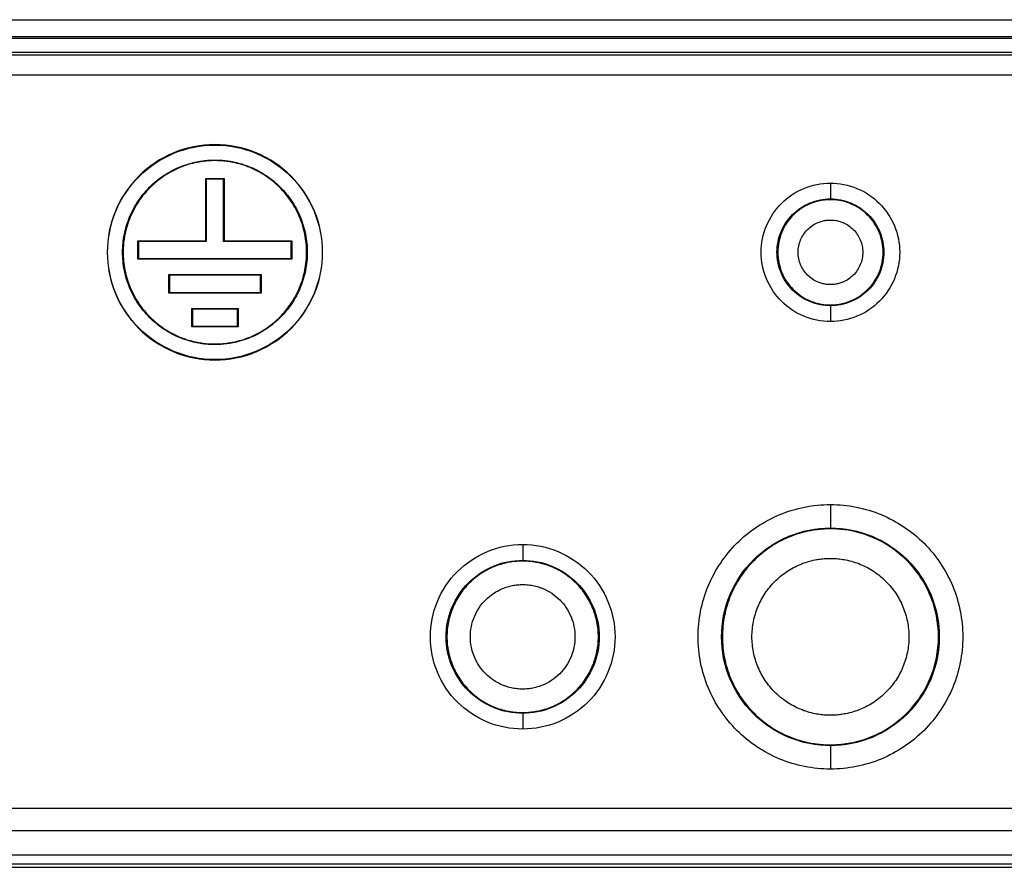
# Model space of a CAD drawing. Header units: millimetres. Extents: x 155473 to 158085, y 111018 to 114514.
# Tile 97 of 181: x 156945 to 157009, y 112318 to 112373. Entities that reach past the tile are written whole.
import ezdxf

# ---------------------------------------------------------------- set-up
doc = ezdxf.new("R2010")
doc.units = ezdxf.units.MM

msp = doc.modelspace()

# ---------------------------------------------------------------- linework, layer by layer
at = {"color": 7, "linetype": 'Continuous', "lineweight": 25}
for p, q in [((156778.84, 112373.245), (157216.59, 112373.245)), ((157215.965, 112372.12), (156779.465, 112372.12)), ((157112.96, 112372.031), (156882.46, 112372.031)), ((157112.96, 112371.115), (156882.46, 112371.115)), ((156882.46, 112370.962), (157112.96, 112370.962)), ((157113.887, 112369.646), (156881.543, 112369.646)), ((156957.715, 112365.094), (156957.715, 112365.12)), ((156957.715, 112364.081), (156957.715, 112364.12)), ((156957.115, 112362.92), (156958.315, 112362.92)), ((156957.115, 112358.87), (156957.115, 112362.92)), ((156957.154, 112362.881), (156957.115, 112362.92)), ((156957.154, 112362.881), (156957.154, 112358.831)), ((156958.276, 112362.881), (156957.154, 112362.881)), ((156958.276, 112362.881), (156958.315, 112362.92)), ((156958.276, 112358.831), (156958.276, 112362.881)), ((156958.315, 112362.92), (156958.315, 112358.87)), ((156997.715, 112362.62), (156997.715, 112361.593)), ((156997.715, 112361.593), (156997.715, 112361.541)), ((156952.715, 112358.87), (156957.115, 112358.87)), ((156952.715, 112357.67), (156952.715, 112358.87)), ((156952.754, 112358.831), (156952.715, 112358.87)), ((156957.154, 112358.831), (156952.754, 112358.831)), ((156952.754, 112358.831), (156952.754, 112357.709)), ((156957.154, 112358.831), (156957.115, 112358.87)), ((156958.276, 112358.831), (156958.315, 112358.87)), ((156962.676, 112358.831), (156958.276, 112358.831)), ((156958.315, 112358.87), (156962.715, 112358.87)), ((156962.715, 112358.87), (156962.676, 112358.831)), ((156962.676, 112357.709), (156962.676, 112358.831)), ((156962.715, 112358.87), (156962.715, 112357.67)), ((156952.754, 112357.709), (156952.715, 112357.67)), ((156962.715, 112357.67), (156952.715, 112357.67)), ((156952.754, 112357.709), (156962.676, 112357.709)), ((156962.676, 112357.709), (156962.715, 112357.67)), ((156954.715, 112356.67), (156960.715, 112356.67)), ((156954.715, 112355.47), (156954.715, 112356.67)), ((156954.754, 112356.631), (156954.715, 112356.67)), ((156954.754, 112356.631), (156954.754, 112355.509)), ((156960.676, 112356.631), (156954.754, 112356.631)), ((156960.715, 112356.67), (156960.676, 112356.631)), ((156960.676, 112355.509), (156960.676, 112356.631)), ((156960.715, 112356.67), (156960.715, 112355.47)), ((156954.754, 112355.509), (156954.715, 112355.47)), ((156960.715, 112355.47), (156954.715, 112355.47)), ((156954.754, 112355.509), (156960.676, 112355.509)), ((156960.676, 112355.509), (156960.715, 112355.47)), ((156956.215, 112354.47), (156959.215, 112354.47)), ((156956.215, 112353.27), (156956.215, 112354.47)), ((156956.254, 112354.431), (156956.215, 112354.47)), ((156959.176, 112354.431), (156956.254, 112354.431)), ((156956.254, 112354.431), (156956.254, 112353.309)), ((156959.176, 112354.431), (156959.215, 112354.47)), ((156959.176, 112353.309), (156959.176, 112354.431)), ((156959.215, 112354.47), (156959.215, 112353.27)), ((156997.715, 112354.699), (156997.715, 112354.647)), ((156997.715, 112354.647), (156997.715, 112353.62)), ((156956.215, 112353.27), (156956.254, 112353.309)), ((156959.215, 112353.27), (156956.215, 112353.27)), ((156956.254, 112353.309), (156959.176, 112353.309)), ((156959.176, 112353.309), (156959.215, 112353.27)), ((156957.715, 112352.12), (156957.715, 112352.159)), ((156957.715, 112351.12), (156957.715, 112351.146)), ((156997.715, 112341.72), (156997.715, 112340.196)), ((156997.715, 112340.196), (156997.715, 112340.141)), ((156977.715, 112339.12), (156977.715, 112338.093)), ((156977.715, 112338.093), (156977.715, 112338.041)), ((156977.715, 112328.199), (156977.715, 112328.147)), ((156977.715, 112328.147), (156977.715, 112327.12)), ((156997.715, 112326.099), (156997.715, 112326.044)), ((156997.715, 112326.044), (156997.715, 112324.52)), ((157103.715, 112321.948), (156891.715, 112321.948)), ((156891.715, 112320.534), (157103.715, 112320.534)), ((157103.715, 112318.928), (156891.715, 112318.928)), ((157103.715, 112318.343), (156891.715, 112318.343)), ((156891.715, 112318.133), (157103.715, 112318.133))]:
    msp.add_line(p, q, dxfattribs=at)
for points, knots in [([(156957.715, 112365.12), (156956.799, 112365.12), (156955.883, 112364.938), (156954.19, 112364.237), (156953.413, 112363.718), (156952.117, 112362.422), (156951.598, 112361.645), (156950.897, 112359.952), (156950.715, 112359.036), (156950.715, 112357.204), (156950.897, 112356.288), (156951.598, 112354.595), (156952.117, 112353.818), (156953.413, 112352.522), (156954.19, 112352.003), (156955.883, 112351.302), (156956.799, 112351.12), (156957.715, 112351.12)], [0, 0, 0, 0, 0.125, 0.125, 0.25, 0.25, 0.375, 0.375, 0.5, 0.5, 0.625, 0.625, 0.75, 0.75, 0.875, 0.875, 1, 1, 1, 1]), ([(156957.715, 112351.146), (156956.802, 112351.146), (156955.89, 112351.328), (156954.203, 112352.026), (156953.429, 112352.543), (156952.138, 112353.834), (156951.621, 112354.608), (156950.923, 112356.295), (156950.741, 112357.207), (156950.741, 112359.033), (156950.923, 112359.945), (156951.621, 112361.632), (156952.138, 112362.406), (156953.429, 112363.697), (156954.203, 112364.214), (156955.89, 112364.912), (156956.802, 112365.094), (156957.715, 112365.094)], [0, 0, 0, 0, 0.125, 0.125, 0.25, 0.25, 0.375, 0.375, 0.5, 0.5, 0.625, 0.625, 0.75, 0.75, 0.875, 0.875, 1, 1, 1, 1]), ([(156957.715, 112351.12), (156958.631, 112351.12), (156959.547, 112351.302), (156961.24, 112352.003), (156962.017, 112352.522), (156963.313, 112353.818), (156963.831, 112354.595), (156964.533, 112356.288), (156964.715, 112357.204), (156964.715, 112359.036), (156964.533, 112359.952), (156963.831, 112361.645), (156963.313, 112362.422), (156962.017, 112363.718), (156961.24, 112364.237), (156959.547, 112364.938), (156958.631, 112365.12), (156957.715, 112365.12)], [0, 0, 0, 0, 0.125, 0.125, 0.25, 0.25, 0.375, 0.375, 0.5, 0.5, 0.625, 0.625, 0.75, 0.75, 0.875, 0.875, 1, 1, 1, 1]), ([(156957.715, 112365.094), (156958.628, 112365.094), (156959.54, 112364.912), (156961.227, 112364.214), (156962.001, 112363.697), (156963.292, 112362.406), (156963.809, 112361.632), (156964.507, 112359.945), (156964.689, 112359.033), (156964.689, 112357.207), (156964.507, 112356.295), (156963.809, 112354.608), (156963.292, 112353.834), (156962.001, 112352.543), (156961.227, 112352.026), (156959.54, 112351.328), (156958.628, 112351.146), (156957.715, 112351.146)], [0, 0, 0, 0, 0.125, 0.125, 0.25, 0.25, 0.375, 0.375, 0.5, 0.5, 0.625, 0.625, 0.75, 0.75, 0.875, 0.875, 1, 1, 1, 1]), ([(156957.715, 112352.12), (156957.636, 112352.121), (156957.479, 112352.123), (156957.244, 112352.137), (156957.01, 112352.16), (156956.776, 112352.192), (156956.428, 112352.254), (156955.97, 112352.369), (156955.415, 112352.568), (156954.882, 112352.82), (156954.208, 112353.224), (156953.445, 112353.85), (156952.694, 112354.765), (156952.136, 112355.809), (156951.792, 112356.942), (156951.676, 112358.12), (156951.792, 112359.298), (156952.136, 112360.431), (156952.694, 112361.475), (156953.445, 112362.39), (156954.208, 112363.016), (156954.882, 112363.42), (156955.415, 112363.672), (156955.97, 112363.871), (156956.479, 112363.998), (156956.931, 112364.073), (156957.322, 112364.113), (156957.584, 112364.118), (156957.715, 112364.12)], [0, 0, 0, 0, 0.0125279, 0.0250291, 0.037523, 0.0500289, 0.0625662, 0.0938241, 0.1251113, 0.1563692, 0.1876564, 0.2501258, 0.3125952, 0.3750647, 0.4375341, 0.5000035, 0.5624729, 0.6249423, 0.6874117, 0.7498812, 0.8123506, 0.8436085, 0.8748957, 0.9061536, 0.9374408, 0.9583023, 0.9791255, 1, 1, 1, 1]), ([(156957.715, 112364.081), (156957.637, 112364.08), (156957.481, 112364.078), (156957.247, 112364.064), (156957.014, 112364.041), (156956.782, 112364.009), (156956.437, 112363.947), (156955.982, 112363.833), (156955.43, 112363.636), (156954.901, 112363.385), (156954.231, 112362.984), (156953.473, 112362.362), (156952.727, 112361.453), (156952.172, 112360.416), (156951.831, 112359.29), (156951.716, 112358.12), (156951.831, 112356.95), (156952.172, 112355.824), (156952.727, 112354.787), (156953.473, 112353.878), (156954.231, 112353.256), (156954.9, 112352.855), (156955.43, 112352.604), (156955.982, 112352.407), (156956.487, 112352.28), (156956.936, 112352.206), (156957.325, 112352.167), (156957.585, 112352.162), (156957.715, 112352.159)], [0, 0, 0, 0, 0.012528, 0.025029, 0.037523, 0.050029, 0.062566, 0.093824, 0.125111, 0.156369, 0.187656, 0.250126, 0.312595, 0.375065, 0.437534, 0.500003, 0.562473, 0.624942, 0.687412, 0.749881, 0.812351, 0.843608, 0.874896, 0.906154, 0.937441, 0.958302, 0.979125, 1, 1, 1, 1]), ([(156957.715, 112364.12), (156957.794, 112364.119), (156957.951, 112364.117), (156958.186, 112364.103), (156958.42, 112364.08), (156958.653, 112364.048), (156959.001, 112363.986), (156959.459, 112363.871), (156960.014, 112363.672), (156960.548, 112363.42), (156961.222, 112363.016), (156961.985, 112362.39), (156962.736, 112361.475), (156963.294, 112360.431), (156963.638, 112359.298), (156963.754, 112358.12), (156963.638, 112356.942), (156963.294, 112355.809), (156962.736, 112354.765), (156961.985, 112353.85), (156961.222, 112353.224), (156960.548, 112352.82), (156960.015, 112352.568), (156959.46, 112352.369), (156958.951, 112352.242), (156958.499, 112352.167), (156958.108, 112352.127), (156957.846, 112352.122), (156957.715, 112352.12)], [0, 0, 0, 0, 0.012528, 0.025029, 0.037523, 0.050029, 0.062566, 0.093824, 0.125111, 0.156369, 0.187656, 0.250126, 0.312595, 0.375065, 0.437534, 0.500003, 0.562473, 0.624942, 0.687412, 0.749881, 0.812351, 0.843608, 0.874896, 0.906154, 0.937441, 0.958302, 0.979125, 1, 1, 1, 1]), ([(156957.715, 112352.159), (156957.793, 112352.16), (156957.949, 112352.162), (156958.183, 112352.176), (156958.415, 112352.199), (156958.647, 112352.231), (156958.993, 112352.293), (156959.448, 112352.407), (156959.999, 112352.604), (156960.529, 112352.855), (156961.199, 112353.256), (156961.957, 112353.878), (156962.703, 112354.787), (156963.257, 112355.824), (156963.599, 112356.95), (156963.714, 112358.12), (156963.599, 112359.29), (156963.257, 112360.416), (156962.703, 112361.453), (156961.957, 112362.362), (156961.199, 112362.984), (156960.529, 112363.385), (156960, 112363.636), (156959.448, 112363.833), (156958.943, 112363.96), (156958.494, 112364.034), (156958.105, 112364.073), (156957.845, 112364.078), (156957.715, 112364.081)], [0, 0, 0, 0, 0.012528, 0.025029, 0.037523, 0.050029, 0.062566, 0.093824, 0.125111, 0.156369, 0.187656, 0.250126, 0.312595, 0.375065, 0.437534, 0.500003, 0.562473, 0.624942, 0.687412, 0.749881, 0.812351, 0.843608, 0.874896, 0.906154, 0.937441, 0.958302, 0.979125, 1, 1, 1, 1]), ([(156997.715, 112353.62), (156997.126, 112353.62), (156996.537, 112353.737), (156995.449, 112354.188), (156994.949, 112354.521), (156994.116, 112355.355), (156993.783, 112355.854), (156993.332, 112356.942), (156993.215, 112357.531), (156993.215, 112358.709), (156993.332, 112359.298), (156993.783, 112360.386), (156994.116, 112360.885), (156994.949, 112361.718), (156995.449, 112362.052), (156996.537, 112362.503), (156997.126, 112362.62), (156997.715, 112362.62)], [0, 0, 0, 0, 0.125, 0.125, 0.25, 0.25, 0.375, 0.375, 0.5, 0.5, 0.625, 0.625, 0.75, 0.75, 0.875, 0.875, 1, 1, 1, 1]), ([(156997.715, 112362.62), (156998.304, 112362.62), (156998.893, 112362.503), (156999.981, 112362.052), (157000.48, 112361.718), (157001.313, 112360.885), (157001.647, 112360.386), (157002.098, 112359.298), (157002.215, 112358.709), (157002.215, 112357.531), (157002.098, 112356.942), (157001.647, 112355.854), (157001.313, 112355.355), (157000.48, 112354.521), (156999.981, 112354.188), (156998.893, 112353.737), (156998.304, 112353.62), (156997.715, 112353.62)], [0, 0, 0, 0, 0.125, 0.125, 0.25, 0.25, 0.375, 0.375, 0.5, 0.5, 0.625, 0.625, 0.75, 0.75, 0.875, 0.875, 1, 1, 1, 1]), ([(156997.715, 112354.647), (156997.26, 112354.647), (156996.806, 112354.737), (156995.966, 112355.085), (156995.581, 112355.343), (156994.938, 112355.986), (156994.68, 112356.371), (156994.332, 112357.211), (156994.242, 112357.665), (156994.242, 112358.575), (156994.332, 112359.029), (156994.68, 112359.869), (156994.938, 112360.254), (156995.581, 112360.897), (156995.966, 112361.155), (156996.806, 112361.503), (156997.26, 112361.593), (156997.715, 112361.593)], [0, 0, 0, 0, 0.125, 0.125, 0.25, 0.25, 0.375, 0.375, 0.5, 0.5, 0.625, 0.625, 0.75, 0.75, 0.875, 0.875, 1, 1, 1, 1]), ([(156997.715, 112361.541), (156997.65, 112361.54), (156997.522, 112361.538), (156997.33, 112361.522), (156997.141, 112361.495), (156996.954, 112361.458), (156996.768, 112361.41), (156996.585, 112361.352), (156996.256, 112361.226), (156995.801, 112360.984), (156995.281, 112360.555), (156994.851, 112360.034), (156994.534, 112359.438), (156994.336, 112358.792), (156994.272, 112358.12), (156994.336, 112357.448), (156994.534, 112356.803), (156994.851, 112356.206), (156995.28, 112355.686), (156995.801, 112355.256), (156996.299, 112354.992), (156996.72, 112354.84), (156997.046, 112354.759), (156997.378, 112354.708), (156997.602, 112354.702), (156997.715, 112354.699)], [0, 0, 0, 0, 0.0180133, 0.0358868, 0.0536768, 0.0714403, 0.0892346, 0.1071166, 0.1251425, 0.1875955, 0.2501005, 0.3125534, 0.3750584, 0.4375113, 0.5000163, 0.5624693, 0.6249742, 0.6874272, 0.7499321, 0.8123851, 0.87489, 0.9063108, 0.9374321, 0.9685599, 1, 1, 1, 1]), ([(156997.715, 112361.593), (156998.17, 112361.593), (156998.624, 112361.503), (156999.464, 112361.155), (156999.849, 112360.897), (157000.492, 112360.254), (157000.75, 112359.869), (157001.098, 112359.029), (157001.188, 112358.575), (157001.188, 112357.665), (157001.098, 112357.211), (157000.75, 112356.371), (157000.492, 112355.986), (156999.849, 112355.343), (156999.464, 112355.085), (156998.624, 112354.737), (156998.17, 112354.647), (156997.715, 112354.647)], [0, 0, 0, 0, 0.125, 0.125, 0.25, 0.25, 0.375, 0.375, 0.5, 0.5, 0.625, 0.625, 0.75, 0.75, 0.875, 0.875, 1, 1, 1, 1]), ([(156997.715, 112354.699), (156997.779, 112354.7), (156997.908, 112354.702), (156998.099, 112354.718), (156998.289, 112354.745), (156998.476, 112354.782), (156998.661, 112354.83), (156998.845, 112354.888), (156999.173, 112355.014), (156999.629, 112355.256), (157000.149, 112355.685), (157000.579, 112356.206), (157000.896, 112356.802), (157001.093, 112357.448), (157001.158, 112358.12), (157001.093, 112358.792), (157000.896, 112359.437), (157000.579, 112360.034), (157000.149, 112360.554), (156999.629, 112360.984), (156999.131, 112361.248), (156998.709, 112361.4), (156998.384, 112361.481), (156998.051, 112361.532), (156997.827, 112361.538), (156997.715, 112361.541)], [0, 0, 0, 0, 0.018013, 0.035887, 0.053677, 0.07144, 0.089235, 0.107117, 0.125143, 0.187596, 0.2501, 0.312553, 0.375058, 0.437511, 0.500016, 0.562469, 0.624974, 0.687427, 0.749932, 0.812385, 0.87489, 0.906311, 0.937432, 0.96856, 1, 1, 1, 1]), ([(156997.715, 112356.02), (156997.669, 112356.021), (156997.577, 112356.023), (156997.44, 112356.036), (156997.305, 112356.058), (156997.172, 112356.09), (156997.04, 112356.13), (156996.826, 112356.211), (156996.54, 112356.362), (156996.221, 112356.626), (156995.957, 112356.945), (156995.763, 112357.311), (156995.641, 112357.707), (156995.602, 112358.12), (156995.641, 112358.532), (156995.763, 112358.928), (156995.957, 112359.295), (156996.221, 112359.614), (156996.54, 112359.878), (156996.866, 112360.051), (156997.17, 112360.154), (156997.44, 112360.21), (156997.623, 112360.217), (156997.715, 112360.22)], [0, 0, 0, 0, 0.0209958, 0.0418158, 0.0625498, 0.0832886, 0.1041228, 0.1251419, 0.1875813, 0.2501054, 0.3125449, 0.375069, 0.4375084, 0.5000325, 0.562472, 0.6249961, 0.6874355, 0.7499597, 0.8123991, 0.8749232, 0.9167179, 0.9581679, 1, 1, 1, 1]), ([(156997.715, 112360.22), (156997.761, 112360.219), (156997.853, 112360.217), (156997.99, 112360.204), (156998.125, 112360.182), (156998.258, 112360.15), (156998.39, 112360.11), (156998.604, 112360.029), (156998.89, 112359.878), (156999.209, 112359.614), (156999.473, 112359.295), (156999.667, 112358.929), (156999.789, 112358.533), (156999.828, 112358.12), (156999.789, 112357.708), (156999.667, 112357.312), (156999.473, 112356.945), (156999.209, 112356.626), (156998.89, 112356.362), (156998.564, 112356.189), (156998.26, 112356.086), (156997.99, 112356.03), (156997.807, 112356.023), (156997.715, 112356.02)], [0, 0, 0, 0, 0.020996, 0.041816, 0.06255, 0.083289, 0.104123, 0.125142, 0.187581, 0.250105, 0.312545, 0.375069, 0.437508, 0.500033, 0.562472, 0.624996, 0.687436, 0.74996, 0.812399, 0.874923, 0.916718, 0.958168, 1, 1, 1, 1]), ([(156997.715, 112324.52), (156996.589, 112324.52), (156995.464, 112324.744), (156993.384, 112325.605), (156992.43, 112326.243), (156990.838, 112327.835), (156990.2, 112328.789), (156989.339, 112330.869), (156989.115, 112331.994), (156989.115, 112334.246), (156989.339, 112335.371), (156990.2, 112337.451), (156990.838, 112338.405), (156992.43, 112339.997), (156993.384, 112340.635), (156995.464, 112341.496), (156996.589, 112341.72), (156997.715, 112341.72)], [0, 0, 0, 0, 0.125, 0.125, 0.25, 0.25, 0.375, 0.375, 0.5, 0.5, 0.625, 0.625, 0.75, 0.75, 0.875, 0.875, 1, 1, 1, 1]), ([(156997.715, 112341.72), (156998.841, 112341.72), (156999.966, 112341.496), (157002.046, 112340.635), (157003, 112339.997), (157004.592, 112338.405), (157005.229, 112337.451), (157006.091, 112335.371), (157006.315, 112334.246), (157006.315, 112331.994), (157006.091, 112330.869), (157005.229, 112328.789), (157004.592, 112327.835), (157003, 112326.243), (157002.046, 112325.605), (156999.966, 112324.744), (156998.841, 112324.52), (156997.715, 112324.52)], [0, 0, 0, 0, 0.125, 0.125, 0.25, 0.25, 0.375, 0.375, 0.5, 0.5, 0.625, 0.625, 0.75, 0.75, 0.875, 0.875, 1, 1, 1, 1]), ([(156997.715, 112326.044), (156996.789, 112326.044), (156995.863, 112326.228), (156994.151, 112326.937), (156993.366, 112327.462), (156992.056, 112328.771), (156991.532, 112329.556), (156990.823, 112331.268), (156990.639, 112332.194), (156990.639, 112334.046), (156990.823, 112334.972), (156991.532, 112336.684), (156992.056, 112337.469), (156993.366, 112338.778), (156994.151, 112339.303), (156995.863, 112340.012), (156996.789, 112340.196), (156997.715, 112340.196)], [0, 0, 0, 0, 0.125, 0.125, 0.25, 0.25, 0.375, 0.375, 0.5, 0.5, 0.625, 0.625, 0.75, 0.75, 0.875, 0.875, 1, 1, 1, 1]), ([(156997.715, 112340.141), (156997.623, 112340.14), (156997.439, 112340.138), (156997.164, 112340.122), (156996.89, 112340.095), (156996.616, 112340.057), (156996.209, 112339.984), (156995.673, 112339.85), (156995.024, 112339.617), (156994.4, 112339.322), (156993.611, 112338.85), (156992.718, 112338.117), (156991.839, 112337.046), (156991.186, 112335.824), (156990.784, 112334.499), (156990.648, 112333.12), (156990.784, 112331.741), (156991.186, 112330.416), (156991.839, 112329.194), (156992.718, 112328.123), (156993.611, 112327.39), (156994.4, 112326.918), (156995.023, 112326.623), (156995.673, 112326.39), (156996.269, 112326.241), (156996.798, 112326.154), (156997.255, 112326.107), (156997.562, 112326.101), (156997.715, 112326.099)], [0, 0, 0, 0, 0.012529, 0.02503, 0.037524, 0.05003, 0.062566, 0.093826, 0.125111, 0.156371, 0.187656, 0.250126, 0.312595, 0.375065, 0.437534, 0.500004, 0.562473, 0.624942, 0.687412, 0.749881, 0.812351, 0.843611, 0.874896, 0.906156, 0.937441, 0.958303, 0.979126, 1, 1, 1, 1]), ([(156997.715, 112340.196), (156998.641, 112340.196), (156999.567, 112340.012), (157001.279, 112339.303), (157002.063, 112338.778), (157003.373, 112337.469), (157003.898, 112336.684), (157004.607, 112334.972), (157004.791, 112334.046), (157004.791, 112332.194), (157004.607, 112331.268), (157003.898, 112329.556), (157003.373, 112328.771), (157002.063, 112327.462), (157001.279, 112326.937), (156999.567, 112326.228), (156998.641, 112326.044), (156997.715, 112326.044)], [0, 0, 0, 0, 0.125, 0.125, 0.25, 0.25, 0.375, 0.375, 0.5, 0.5, 0.625, 0.625, 0.75, 0.75, 0.875, 0.875, 1, 1, 1, 1]), ([(156997.715, 112326.099), (156997.807, 112326.1), (156997.991, 112326.102), (156998.266, 112326.118), (156998.54, 112326.145), (156998.813, 112326.183), (156999.22, 112326.256), (156999.756, 112326.39), (157000.406, 112326.623), (157001.03, 112326.918), (157001.819, 112327.39), (157002.712, 112328.123), (157003.591, 112329.194), (157004.244, 112330.416), (157004.646, 112331.741), (157004.782, 112333.12), (157004.646, 112334.499), (157004.244, 112335.824), (157003.591, 112337.046), (157002.712, 112338.117), (157001.819, 112338.85), (157001.03, 112339.322), (157000.406, 112339.617), (156999.757, 112339.85), (156999.161, 112339.999), (156998.632, 112340.086), (156998.175, 112340.133), (156997.868, 112340.139), (156997.715, 112340.141)], [0, 0, 0, 0, 0.012529, 0.02503, 0.037524, 0.05003, 0.062566, 0.093826, 0.125111, 0.156371, 0.187656, 0.250126, 0.312595, 0.375065, 0.437534, 0.500004, 0.562473, 0.624942, 0.687412, 0.749881, 0.812351, 0.843611, 0.874896, 0.906156, 0.937441, 0.958303, 0.979126, 1, 1, 1, 1]), ([(156977.715, 112327.12), (156976.929, 112327.12), (156976.144, 112327.276), (156974.693, 112327.877), (156974.028, 112328.322), (156972.917, 112329.433), (156972.472, 112330.098), (156971.871, 112331.55), (156971.715, 112332.335), (156971.715, 112333.905), (156971.871, 112334.69), (156972.472, 112336.142), (156972.917, 112336.807), (156974.028, 112337.918), (156974.693, 112338.363), (156976.144, 112338.964), (156976.929, 112339.12), (156977.715, 112339.12)], [0, 0, 0, 0, 0.125, 0.125, 0.25, 0.25, 0.375, 0.375, 0.5, 0.5, 0.625, 0.625, 0.75, 0.75, 0.875, 0.875, 1, 1, 1, 1]), ([(156977.715, 112339.12), (156978.5, 112339.12), (156979.285, 112338.964), (156980.737, 112338.363), (156981.402, 112337.918), (156982.513, 112336.807), (156982.958, 112336.142), (156983.559, 112334.69), (156983.715, 112333.905), (156983.715, 112332.335), (156983.559, 112331.55), (156982.958, 112330.098), (156982.513, 112329.433), (156981.402, 112328.322), (156980.737, 112327.877), (156979.285, 112327.276), (156978.5, 112327.12), (156977.715, 112327.12)], [0, 0, 0, 0, 0.125, 0.125, 0.25, 0.25, 0.375, 0.375, 0.5, 0.5, 0.625, 0.625, 0.75, 0.75, 0.875, 0.875, 1, 1, 1, 1]), ([(156977.715, 112328.147), (156977.064, 112328.147), (156976.413, 112328.276), (156975.21, 112328.775), (156974.659, 112329.143), (156973.738, 112330.064), (156973.369, 112330.615), (156972.871, 112331.818), (156972.742, 112332.469), (156972.742, 112333.771), (156972.871, 112334.422), (156973.369, 112335.625), (156973.738, 112336.176), (156974.659, 112337.097), (156975.21, 112337.465), (156976.413, 112337.964), (156977.064, 112338.093), (156977.715, 112338.093)], [0, 0, 0, 0, 0.125, 0.125, 0.25, 0.25, 0.375, 0.375, 0.5, 0.5, 0.625, 0.625, 0.75, 0.75, 0.875, 0.875, 1, 1, 1, 1]), ([(156977.715, 112338.041), (156977.65, 112338.041), (156977.522, 112338.039), (156977.329, 112338.027), (156977.137, 112338.009), (156976.945, 112337.982), (156976.66, 112337.931), (156976.284, 112337.837), (156975.829, 112337.674), (156975.391, 112337.467), (156974.839, 112337.136), (156974.212, 112336.622), (156973.597, 112335.872), (156973.139, 112335.015), (156972.857, 112334.086), (156972.762, 112333.12), (156972.857, 112332.154), (156973.139, 112331.225), (156973.597, 112330.368), (156974.212, 112329.618), (156974.838, 112329.104), (156975.391, 112328.773), (156975.828, 112328.566), (156976.284, 112328.403), (156976.701, 112328.298), (156977.072, 112328.237), (156977.393, 112328.205), (156977.607, 112328.201), (156977.715, 112328.199)], [0, 0, 0, 0, 0.012527, 0.025028, 0.037521, 0.050028, 0.062566, 0.093821, 0.125111, 0.156366, 0.187656, 0.250126, 0.312595, 0.375065, 0.437534, 0.500003, 0.562473, 0.624942, 0.687412, 0.749881, 0.812351, 0.843605, 0.874896, 0.90615, 0.937441, 0.958301, 0.979124, 1, 1, 1, 1]), ([(156977.715, 112338.093), (156978.366, 112338.093), (156979.017, 112337.964), (156980.219, 112337.465), (156980.771, 112337.097), (156981.692, 112336.176), (156982.06, 112335.625), (156982.559, 112334.422), (156982.688, 112333.771), (156982.688, 112332.469), (156982.559, 112331.818), (156982.06, 112330.615), (156981.692, 112330.064), (156980.771, 112329.143), (156980.219, 112328.775), (156979.017, 112328.276), (156978.366, 112328.147), (156977.715, 112328.147)], [0, 0, 0, 0, 0.125, 0.125, 0.25, 0.25, 0.375, 0.375, 0.5, 0.5, 0.625, 0.625, 0.75, 0.75, 0.875, 0.875, 1, 1, 1, 1]), ([(156977.715, 112328.199), (156977.779, 112328.199), (156977.908, 112328.201), (156978.101, 112328.213), (156978.293, 112328.231), (156978.485, 112328.258), (156978.77, 112328.309), (156979.146, 112328.403), (156979.601, 112328.566), (156980.039, 112328.773), (156980.591, 112329.104), (156981.217, 112329.618), (156981.833, 112330.368), (156982.291, 112331.225), (156982.573, 112332.154), (156982.668, 112333.12), (156982.573, 112334.086), (156982.291, 112335.015), (156981.833, 112335.872), (156981.217, 112336.622), (156980.591, 112337.136), (156980.039, 112337.467), (156979.601, 112337.674), (156979.146, 112337.837), (156978.729, 112337.942), (156978.358, 112338.003), (156978.037, 112338.035), (156977.822, 112338.039), (156977.715, 112338.041)], [0, 0, 0, 0, 0.012527, 0.025028, 0.037521, 0.050028, 0.062566, 0.093821, 0.125111, 0.156366, 0.187656, 0.250126, 0.312595, 0.375065, 0.437534, 0.500003, 0.562473, 0.624942, 0.687412, 0.749881, 0.812351, 0.843605, 0.874896, 0.90615, 0.937441, 0.958301, 0.979124, 1, 1, 1, 1]), ([(156997.715, 112328.02), (156997.648, 112328.021), (156997.515, 112328.022), (156997.315, 112328.034), (156997.116, 112328.054), (156996.917, 112328.081), (156996.621, 112328.134), (156996.232, 112328.232), (156995.76, 112328.401), (156995.307, 112328.615), (156994.734, 112328.958), (156994.085, 112329.491), (156993.447, 112330.268), (156992.973, 112331.156), (156992.681, 112332.119), (156992.582, 112333.12), (156992.681, 112334.121), (156992.973, 112335.084), (156993.447, 112335.972), (156994.085, 112336.749), (156994.734, 112337.282), (156995.307, 112337.625), (156995.76, 112337.839), (156996.232, 112338.008), (156996.664, 112338.117), (156997.049, 112338.18), (156997.381, 112338.214), (156997.604, 112338.218), (156997.715, 112338.22)], [0, 0, 0, 0, 0.012527, 0.025028, 0.037522, 0.050028, 0.062566, 0.093821, 0.125111, 0.156367, 0.187656, 0.250126, 0.312595, 0.375065, 0.437534, 0.500003, 0.562473, 0.624942, 0.687412, 0.749881, 0.812351, 0.843606, 0.874896, 0.906151, 0.937441, 0.958301, 0.979124, 1, 1, 1, 1]), ([(156997.715, 112338.22), (156997.782, 112338.219), (156997.915, 112338.218), (156998.115, 112338.206), (156998.314, 112338.186), (156998.513, 112338.159), (156998.808, 112338.106), (156999.198, 112338.008), (156999.67, 112337.839), (157000.123, 112337.625), (157000.696, 112337.282), (157001.345, 112336.749), (157001.983, 112335.972), (157002.457, 112335.084), (157002.749, 112334.121), (157002.848, 112333.12), (157002.749, 112332.119), (157002.457, 112331.156), (157001.983, 112330.268), (157001.345, 112329.491), (157000.696, 112328.958), (157000.123, 112328.615), (156999.67, 112328.401), (156999.198, 112328.232), (156998.765, 112328.123), (156998.381, 112328.06), (156998.049, 112328.026), (156997.826, 112328.022), (156997.715, 112328.02)], [0, 0, 0, 0, 0.012527, 0.025028, 0.037522, 0.050028, 0.062566, 0.093821, 0.125111, 0.156367, 0.187656, 0.250126, 0.312595, 0.375065, 0.437534, 0.500003, 0.562473, 0.624942, 0.687412, 0.749881, 0.812351, 0.843606, 0.874896, 0.906151, 0.937441, 0.958301, 0.979124, 1, 1, 1, 1]), ([(156977.715, 112329.72), (156977.651, 112329.721), (156977.523, 112329.723), (156977.333, 112329.739), (156977.145, 112329.766), (156976.958, 112329.803), (156976.774, 112329.85), (156976.592, 112329.909), (156976.266, 112330.034), (156975.813, 112330.274), (156975.296, 112330.701), (156974.869, 112331.218), (156974.554, 112331.811), (156974.358, 112332.452), (156974.294, 112333.12), (156974.357, 112333.788), (156974.554, 112334.429), (156974.869, 112335.022), (156975.296, 112335.539), (156975.813, 112335.966), (156976.308, 112336.229), (156976.727, 112336.379), (156977.05, 112336.46), (156977.38, 112336.511), (156977.603, 112336.517), (156977.715, 112336.52)], [0, 0, 0, 0, 0.018013, 0.035887, 0.053677, 0.07144, 0.089235, 0.107117, 0.125143, 0.187595, 0.2501, 0.312553, 0.375058, 0.437511, 0.500016, 0.562469, 0.624974, 0.687427, 0.749932, 0.812385, 0.87489, 0.906311, 0.937432, 0.96856, 1, 1, 1, 1]), ([(156977.715, 112336.52), (156977.779, 112336.519), (156977.907, 112336.517), (156978.097, 112336.501), (156978.285, 112336.474), (156978.471, 112336.437), (156978.655, 112336.39), (156978.837, 112336.331), (156979.164, 112336.206), (156979.617, 112335.966), (156980.134, 112335.539), (156980.561, 112335.022), (156980.876, 112334.429), (156981.072, 112333.788), (156981.136, 112333.12), (156981.072, 112332.452), (156980.876, 112331.811), (156980.561, 112331.218), (156980.134, 112330.701), (156979.617, 112330.274), (156979.122, 112330.011), (156978.703, 112329.861), (156978.38, 112329.78), (156978.049, 112329.729), (156977.827, 112329.723), (156977.715, 112329.72)], [0, 0, 0, 0, 0.018013, 0.035887, 0.053677, 0.07144, 0.089235, 0.107117, 0.125143, 0.187595, 0.2501, 0.312553, 0.375058, 0.437511, 0.500016, 0.562469, 0.624974, 0.687427, 0.749932, 0.812385, 0.87489, 0.906311, 0.937432, 0.96856, 1, 1, 1, 1])]:
    msp.add_open_spline(points, degree=3, knots=knots, dxfattribs=at)

doc.saveas('drawing.dxf')
